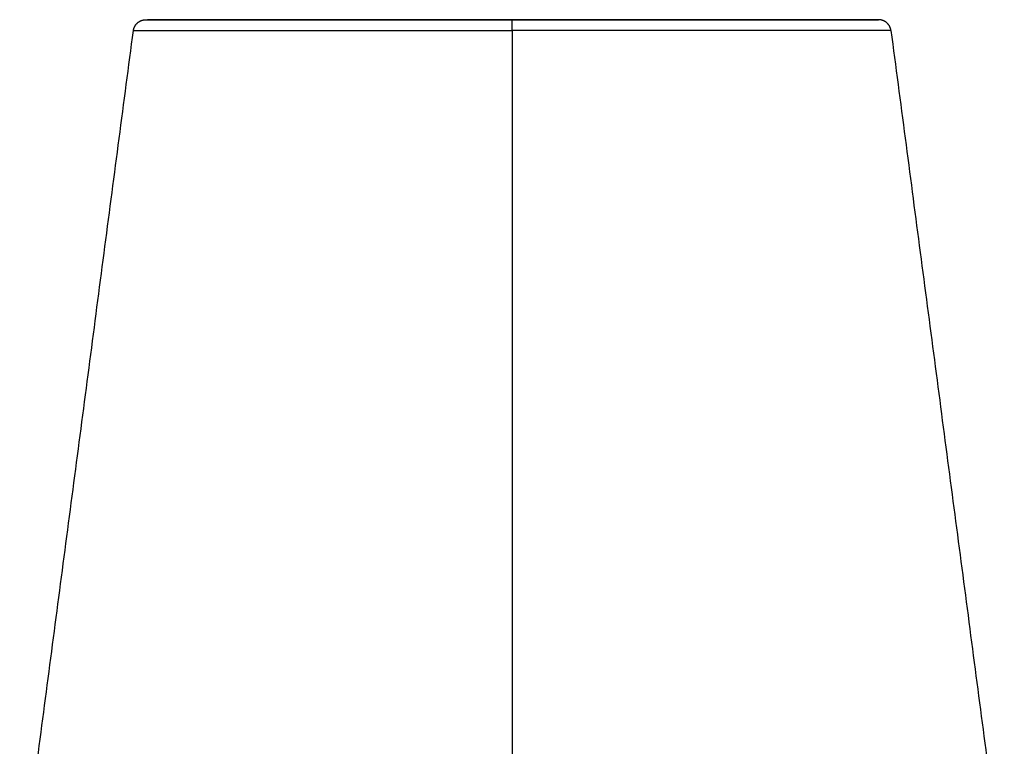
# Model space of a CAD drawing. Header units: millimetres. Extents: x -3355 to -830, y -2775 to -1049.
# Tile 14 of 103: x -2773 to -2617, y -2660 to -2545. Entities that reach past the tile are written whole.
import ezdxf

# ---------------------------------------------------------------- set-up
doc = ezdxf.new("R2010")
doc.units = ezdxf.units.MM
doc.layers.add('Make2D$Visible$Curvas', color=7, linetype='Continuous')

msp = doc.modelspace()

# ---------------------------------------------------------------- linework, layer by layer
at = {"layer": 'Make2D$Visible$Curvas', "color": 8, "lineweight": -3, "true_color": 0x7f7f7f}
for points, weights, knots in [([(-2755.4, -2546.61), (-2755.31, -2545.94), (-2754.83, -2545.46), (-2754.25, -2544.88), (-2753.42, -2544.88)], [0.951733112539, 0.853553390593, 0.853553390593, 0.853553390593, 1], [0.298955, 0.298955, 0.298955, 1.649749, 1.649749, 3.299498, 3.299498, 3.299498]), ([(-2753.42, -2544.88), (-2753.42, -2544.88), (-2736.41, -2544.88), (-2719.4, -2544.88), (-2695.35, -2544.88)], [1, 0.853553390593, 0.853553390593, 0.853553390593, 1], [0, 0, 0, 48.111684, 48.111684, 96.223367, 96.223367, 96.223367]), ([(-2695.35, -2544.88), (-2671.29, -2544.88), (-2654.28, -2544.88), (-2637.27, -2544.88), (-2637.27, -2544.88)], [1, 0.853553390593, 0.853553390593, 0.853553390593, 1], [0, 0, 0, 48.111684, 48.111684, 96.223367, 96.223367, 96.223367]), ([(-2635.3, -2546.61), (-2635.38, -2545.94), (-2635.86, -2545.46), (-2636.44, -2544.88), (-2637.27, -2544.88)], [0.951733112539, 0.853553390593, 0.853553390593, 0.853553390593, 1], [0.298955, 0.298955, 0.298955, 1.649749, 1.649749, 3.299498, 3.299498, 3.299498])]:
    msp.add_rational_spline(points, weights, degree=2, knots=knots, dxfattribs=at)
for points, weights in [([(-2753.42, -2544.88), (-2753.29, -2544.88), (-2753.15, -2544.9)], [1, 0.972715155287, 0.950513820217]), ([(-2695.35, -2544.9), (-2753.15, -2544.9), (-2753.15, -2544.9)], [1, 0.707106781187, 1]), ([(-2637.54, -2544.9), (-2637.54, -2544.9), (-2695.35, -2544.9)], [1, 0.707106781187, 1]), ([(-2637.27, -2544.88), (-2637.4, -2544.88), (-2637.54, -2544.9)], [1, 0.972715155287, 0.950513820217])]:
    msp.add_rational_spline(points, weights, degree=2, dxfattribs=at)
for points, knots in [([(-2695.35, -2546.61), (-2695.35, -2546.55), (-2695.35, -2546.5), (-2695.35, -2546.44), (-2695.35, -2546.38), (-2695.35, -2546.33), (-2695.35, -2546.27), (-2695.35, -2546.22), (-2695.35, -2546.17), (-2695.35, -2546.11), (-2695.35, -2546.06), (-2695.35, -2546.01), (-2695.35, -2545.96), (-2695.35, -2545.9), (-2695.35, -2545.85), (-2695.35, -2545.81), (-2695.35, -2545.76), (-2695.35, -2545.71), (-2695.35, -2545.66), (-2695.35, -2545.62), (-2695.35, -2545.57), (-2695.35, -2545.53), (-2695.35, -2545.49), (-2695.35, -2545.44), (-2695.35, -2545.41), (-2695.35, -2545.38), (-2695.35, -2545.36), (-2695.35, -2545.34), (-2695.35, -2545.33), (-2695.35, -2545.32), (-2695.35, -2545.31), (-2695.35, -2545.3), (-2695.35, -2545.3), (-2695.35, -2545.29), (-2695.35, -2545.29), (-2695.35, -2545.28), (-2695.35, -2545.28), (-2695.35, -2545.24), (-2695.35, -2545.21), (-2695.35, -2545.18), (-2695.35, -2545.15), (-2695.35, -2545.12), (-2695.35, -2545.09), (-2695.35, -2545.07), (-2695.35, -2545.04), (-2695.35, -2545.02), (-2695.35, -2545), (-2695.35, -2544.98), (-2695.35, -2544.97), (-2695.35, -2544.95), (-2695.35, -2544.94), (-2695.35, -2544.92), (-2695.35, -2544.91), (-2695.35, -2544.9), (-2695.35, -2544.89), (-2695.35, -2544.89), (-2695.35, -2544.88), (-2695.35, -2544.88)], [0, 0, 0, 0, 0.172669, 0.172669, 0.172669, 0.34442, 0.34442, 0.34442, 0.515516, 0.515516, 0.515516, 0.689155, 0.689155, 0.689155, 0.862564, 0.862564, 0.862564, 1.036147, 1.036147, 1.036147, 1.210303, 1.210303, 1.210303, 1.38535, 1.38535, 1.38535, 1.485892, 1.485892, 1.485892, 1.539395, 1.539395, 1.539395, 1.565299, 1.565299, 1.565299, 1.588759, 1.588759, 1.588759, 1.764027, 1.764027, 1.764027, 1.936314, 1.936314, 1.936314, 2.107563, 2.107563, 2.107563, 2.278228, 2.278228, 2.278228, 2.448779, 2.448779, 2.448779, 2.616851, 2.616851, 2.616851, 2.786285, 2.786285, 2.786285, 2.786285]), ([(-2755.39, -2546.61), (-2755.39, -2546.61), (-2753.89, -2546.61), (-2743.91, -2546.61), (-2722.26, -2546.61), (-2704.39, -2546.61), (-2695.35, -2546.61)], [96.508306, 96.508306, 96.508306, 96.508306, 110.295207, 137.869008, 165.44281, 193.016611, 193.016611, 193.016611, 193.016611]), ([(-2635.3, -2546.61), (-2635.3, -2546.61), (-2636.8, -2546.61), (-2646.79, -2546.61), (-2668.43, -2546.61), (-2686.3, -2546.61), (-2695.35, -2546.61)], [96.508306, 96.508306, 96.508306, 96.508306, 110.295207, 137.869008, 165.44281, 193.016611, 193.016611, 193.016611, 193.016611])]:
    msp.add_open_spline(points, degree=3, knots=knots, dxfattribs=at)
for points in [[(-2773.43, -2683.58), (-2755.4, -2546.61)], [(-2695.35, -2546.61), (-2695.35, -2675.71)], [(-2635.3, -2546.61), (-2617.33, -2683.04)]]:
    msp.add_open_spline(points, degree=1, dxfattribs=at)

doc.saveas('drawing.dxf')
